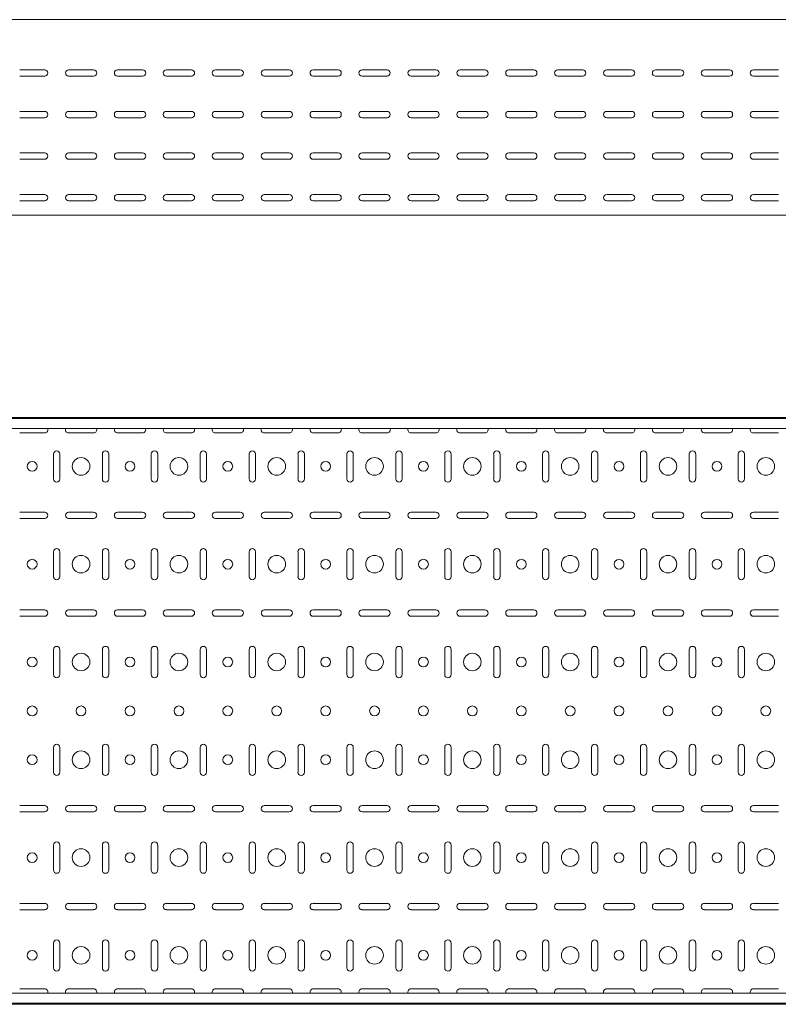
# Model space of a CAD drawing. Header units: millimetres. Extents: x -794 to 3872, y -6969 to -1561.
# Tile 7 of 19: x 2334 to 3110, y -6969 to -5962. Entities that reach past the tile are written whole.
import ezdxf

# ---------------------------------------------------------------- set-up
doc = ezdxf.new("R2010")
doc.units = ezdxf.units.MM

msp = doc.modelspace()

# ---------------------------------------------------------------- linework, layer by layer
at = {"color": 7, "linetype": 'Continuous', "lineweight": 15}
for p, q in [((3872.2, -5961.7), (872.2, -5961.7)), ((2334.5, -6013), (2360, -6013)), ((2360, -6019.5), (2334.5, -6019.5)), ((2384.5, -6013), (2410, -6013)), ((2410, -6019.5), (2384.5, -6019.5)), ((2434.5, -6013), (2460, -6013)), ((2460, -6019.5), (2434.5, -6019.5)), ((2484.5, -6013), (2510, -6013)), ((2510, -6019.5), (2484.5, -6019.5)), ((2534.5, -6013), (2560, -6013)), ((2560, -6019.5), (2534.5, -6019.5)), ((2584.5, -6013), (2610, -6013)), ((2610, -6019.5), (2584.5, -6019.5)), ((2634.5, -6013), (2660, -6013)), ((2660, -6019.5), (2634.5, -6019.5)), ((2684.5, -6013), (2710, -6013)), ((2710, -6019.5), (2684.5, -6019.5)), ((2734.5, -6013), (2760, -6013)), ((2760, -6019.5), (2734.5, -6019.5)), ((2784.5, -6013), (2810, -6013)), ((2810, -6019.5), (2784.5, -6019.5)), ((2834.5, -6013), (2860, -6013)), ((2860, -6019.5), (2834.5, -6019.5)), ((2884.5, -6013), (2910, -6013)), ((2910, -6019.5), (2884.5, -6019.5)), ((2934.5, -6013), (2960, -6013)), ((2960, -6019.5), (2934.5, -6019.5)), ((2984.5, -6013), (3010, -6013)), ((3010, -6019.5), (2984.5, -6019.5)), ((3034.5, -6013), (3060, -6013)), ((3060, -6019.5), (3034.5, -6019.5)), ((3084.5, -6013), (3110, -6013)), ((3110, -6019.5), (3084.5, -6019.5)), ((2334.5, -6055.5), (2360, -6055.5)), ((2384.5, -6055.5), (2410, -6055.5)), ((2434.5, -6055.5), (2460, -6055.5)), ((2484.5, -6055.5), (2510, -6055.5)), ((2534.5, -6055.5), (2560, -6055.5)), ((2584.5, -6055.5), (2610, -6055.5)), ((2634.5, -6055.5), (2660, -6055.5)), ((2684.5, -6055.5), (2710, -6055.5)), ((2734.5, -6055.5), (2760, -6055.5)), ((2784.5, -6055.5), (2810, -6055.5)), ((2834.5, -6055.5), (2860, -6055.5)), ((2884.5, -6055.5), (2910, -6055.5)), ((2934.5, -6055.5), (2960, -6055.5)), ((2984.5, -6055.5), (3010, -6055.5)), ((3034.5, -6055.5), (3060, -6055.5)), ((3084.5, -6055.5), (3110, -6055.5)), ((2360, -6062), (2334.5, -6062)), ((2410, -6062), (2384.5, -6062)), ((2460, -6062), (2434.5, -6062)), ((2510, -6062), (2484.5, -6062)), ((2560, -6062), (2534.5, -6062)), ((2610, -6062), (2584.5, -6062)), ((2660, -6062), (2634.5, -6062)), ((2710, -6062), (2684.5, -6062)), ((2760, -6062), (2734.5, -6062)), ((2810, -6062), (2784.5, -6062)), ((2860, -6062), (2834.5, -6062)), ((2910, -6062), (2884.5, -6062)), ((2960, -6062), (2934.5, -6062)), ((3010, -6062), (2984.5, -6062)), ((3060, -6062), (3034.5, -6062)), ((3110, -6062), (3084.5, -6062)), ((2334.5, -6098), (2360, -6098)), ((2384.5, -6098), (2410, -6098)), ((2434.5, -6098), (2460, -6098)), ((2484.5, -6098), (2510, -6098)), ((2534.5, -6098), (2560, -6098)), ((2584.5, -6098), (2610, -6098)), ((2634.5, -6098), (2660, -6098)), ((2684.5, -6098), (2710, -6098)), ((2734.5, -6098), (2760, -6098)), ((2784.5, -6098), (2810, -6098)), ((2834.5, -6098), (2860, -6098)), ((2884.5, -6098), (2910, -6098)), ((2934.5, -6098), (2960, -6098)), ((2984.5, -6098), (3010, -6098)), ((3034.5, -6098), (3060, -6098)), ((3084.5, -6098), (3110, -6098)), ((2360, -6104.5), (2334.5, -6104.5)), ((2410, -6104.5), (2384.5, -6104.5)), ((2460, -6104.5), (2434.5, -6104.5)), ((2510, -6104.5), (2484.5, -6104.5)), ((2560, -6104.5), (2534.5, -6104.5)), ((2610, -6104.5), (2584.5, -6104.5)), ((2660, -6104.5), (2634.5, -6104.5)), ((2710, -6104.5), (2684.5, -6104.5)), ((2760, -6104.5), (2734.5, -6104.5)), ((2810, -6104.5), (2784.5, -6104.5)), ((2860, -6104.5), (2834.5, -6104.5)), ((2910, -6104.5), (2884.5, -6104.5)), ((2960, -6104.5), (2934.5, -6104.5)), ((3010, -6104.5), (2984.5, -6104.5)), ((3060, -6104.5), (3034.5, -6104.5)), ((3110, -6104.5), (3084.5, -6104.5)), ((2334.5, -6140.5), (2360, -6140.5)), ((2384.5, -6140.5), (2410, -6140.5)), ((2434.5, -6140.5), (2460, -6140.5)), ((2484.5, -6140.5), (2510, -6140.5)), ((2534.5, -6140.5), (2560, -6140.5)), ((2584.5, -6140.5), (2610, -6140.5)), ((2634.5, -6140.5), (2660, -6140.5)), ((2684.5, -6140.5), (2710, -6140.5)), ((2734.5, -6140.5), (2760, -6140.5)), ((2784.5, -6140.5), (2810, -6140.5)), ((2834.5, -6140.5), (2860, -6140.5)), ((2884.5, -6140.5), (2910, -6140.5)), ((2934.5, -6140.5), (2960, -6140.5)), ((2984.5, -6140.5), (3010, -6140.5)), ((3034.5, -6140.5), (3060, -6140.5)), ((3084.5, -6140.5), (3110, -6140.5)), ((2360, -6147), (2334.5, -6147)), ((2410, -6147), (2384.5, -6147)), ((2460, -6147), (2434.5, -6147)), ((2510, -6147), (2484.5, -6147)), ((2560, -6147), (2534.5, -6147)), ((2610, -6147), (2584.5, -6147)), ((2660, -6147), (2634.5, -6147)), ((2710, -6147), (2684.5, -6147)), ((2760, -6147), (2734.5, -6147)), ((2810, -6147), (2784.5, -6147)), ((2860, -6147), (2834.5, -6147)), ((2910, -6147), (2884.5, -6147)), ((2960, -6147), (2934.5, -6147)), ((3010, -6147), (2984.5, -6147)), ((3060, -6147), (3034.5, -6147)), ((3110, -6147), (3084.5, -6147)), ((3872.2, -6161.7), (872.2, -6161.7)), ((3872.2, -6368.5), (872.2, -6368.5)), ((3872.2, -6369.5), (872.2, -6369.5)), ((3872.2, -6379.8), (872.2, -6379.8)), ((2334.5, -6384.3), (2360, -6384.3)), ((2384.5, -6384.3), (2410, -6384.3)), ((2434.5, -6384.3), (2460, -6384.3)), ((2484.5, -6384.3), (2510, -6384.3)), ((2534.5, -6384.3), (2560, -6384.3)), ((2584.5, -6384.3), (2610, -6384.3)), ((2634.5, -6384.3), (2660, -6384.3)), ((2684.5, -6384.3), (2710, -6384.3)), ((2734.5, -6384.3), (2760, -6384.3)), ((2784.5, -6384.3), (2810, -6384.3)), ((2834.5, -6384.3), (2860, -6384.3)), ((2884.5, -6384.3), (2910, -6384.3)), ((2934.5, -6384.3), (2960, -6384.3)), ((2984.5, -6384.3), (3010, -6384.3)), ((3034.5, -6384.3), (3060, -6384.3)), ((3084.5, -6384.3), (3110, -6384.3)), ((2369, -6405.8), (2369, -6431.3)), ((2375.5, -6431.3), (2375.5, -6405.8)), ((2419, -6405.8), (2419, -6431.3)), ((2425.5, -6431.3), (2425.5, -6405.8)), ((2469, -6405.8), (2469, -6431.3)), ((2475.5, -6431.3), (2475.5, -6405.8)), ((2519, -6405.8), (2519, -6431.3)), ((2525.5, -6431.3), (2525.5, -6405.8)), ((2569, -6405.8), (2569, -6431.3)), ((2575.5, -6431.3), (2575.5, -6405.8)), ((2619, -6405.8), (2619, -6431.3)), ((2625.5, -6431.3), (2625.5, -6405.8)), ((2669, -6405.8), (2669, -6431.3)), ((2675.5, -6431.3), (2675.5, -6405.8)), ((2719, -6405.8), (2719, -6431.3)), ((2725.5, -6431.3), (2725.5, -6405.8)), ((2769, -6405.8), (2769, -6431.3)), ((2775.5, -6431.3), (2775.5, -6405.8)), ((2819, -6405.8), (2819, -6431.3)), ((2825.5, -6431.3), (2825.5, -6405.8)), ((2869, -6405.8), (2869, -6431.3)), ((2875.5, -6431.3), (2875.5, -6405.8)), ((2919, -6405.8), (2919, -6431.3)), ((2925.5, -6431.3), (2925.5, -6405.8)), ((2969, -6405.8), (2969, -6431.3)), ((2975.5, -6431.3), (2975.5, -6405.8)), ((3019, -6405.8), (3019, -6431.3)), ((3025.5, -6431.3), (3025.5, -6405.8)), ((3069, -6405.8), (3069, -6431.3)), ((3075.5, -6431.3), (3075.5, -6405.8)), ((2360, -6465.3), (2334.5, -6465.3)), ((2334.5, -6471.8), (2360, -6471.8)), ((2410, -6465.3), (2384.5, -6465.3)), ((2384.5, -6471.8), (2410, -6471.8)), ((2460, -6465.3), (2434.5, -6465.3)), ((2434.5, -6471.8), (2460, -6471.8)), ((2510, -6465.3), (2484.5, -6465.3)), ((2484.5, -6471.8), (2510, -6471.8)), ((2560, -6465.3), (2534.5, -6465.3)), ((2534.5, -6471.8), (2560, -6471.8)), ((2610, -6465.3), (2584.5, -6465.3)), ((2584.5, -6471.8), (2610, -6471.8)), ((2660, -6465.3), (2634.5, -6465.3)), ((2634.5, -6471.8), (2660, -6471.8)), ((2710, -6465.3), (2684.5, -6465.3)), ((2684.5, -6471.8), (2710, -6471.8)), ((2760, -6465.3), (2734.5, -6465.3)), ((2734.5, -6471.8), (2760, -6471.8)), ((2810, -6465.3), (2784.5, -6465.3)), ((2784.5, -6471.8), (2810, -6471.8)), ((2860, -6465.3), (2834.5, -6465.3)), ((2834.5, -6471.8), (2860, -6471.8)), ((2910, -6465.3), (2884.5, -6465.3)), ((2884.5, -6471.8), (2910, -6471.8)), ((2960, -6465.3), (2934.5, -6465.3)), ((2934.5, -6471.8), (2960, -6471.8)), ((3010, -6465.3), (2984.5, -6465.3)), ((2984.5, -6471.8), (3010, -6471.8)), ((3060, -6465.3), (3034.5, -6465.3)), ((3034.5, -6471.8), (3060, -6471.8)), ((3110, -6465.3), (3084.5, -6465.3)), ((3084.5, -6471.8), (3110, -6471.8)), ((2369, -6505.8), (2369, -6531.3)), ((2375.5, -6531.3), (2375.5, -6505.8)), ((2419, -6505.8), (2419, -6531.3)), ((2425.5, -6531.3), (2425.5, -6505.8)), ((2469, -6505.8), (2469, -6531.3)), ((2475.5, -6531.3), (2475.5, -6505.8)), ((2519, -6505.8), (2519, -6531.3)), ((2525.5, -6531.3), (2525.5, -6505.8)), ((2569, -6505.8), (2569, -6531.3)), ((2575.5, -6531.3), (2575.5, -6505.8)), ((2619, -6505.8), (2619, -6531.3)), ((2625.5, -6531.3), (2625.5, -6505.8)), ((2669, -6505.8), (2669, -6531.3)), ((2675.5, -6531.3), (2675.5, -6505.8)), ((2719, -6505.8), (2719, -6531.3)), ((2725.5, -6531.3), (2725.5, -6505.8)), ((2769, -6505.8), (2769, -6531.3)), ((2775.5, -6531.3), (2775.5, -6505.8)), ((2819, -6505.8), (2819, -6531.3)), ((2825.5, -6531.3), (2825.5, -6505.8)), ((2869, -6505.8), (2869, -6531.3)), ((2875.5, -6531.3), (2875.5, -6505.8)), ((2919, -6505.8), (2919, -6531.3)), ((2925.5, -6531.3), (2925.5, -6505.8)), ((2969, -6505.8), (2969, -6531.3)), ((2975.5, -6531.3), (2975.5, -6505.8)), ((3019, -6505.8), (3019, -6531.3)), ((3025.5, -6531.3), (3025.5, -6505.8)), ((3069, -6505.8), (3069, -6531.3)), ((3075.5, -6531.3), (3075.5, -6505.8)), ((2360, -6565.3), (2334.5, -6565.3)), ((2334.5, -6571.8), (2360, -6571.8)), ((2410, -6565.3), (2384.5, -6565.3)), ((2384.5, -6571.8), (2410, -6571.8)), ((2460, -6565.3), (2434.5, -6565.3)), ((2434.5, -6571.8), (2460, -6571.8)), ((2510, -6565.3), (2484.5, -6565.3)), ((2484.5, -6571.8), (2510, -6571.8)), ((2560, -6565.3), (2534.5, -6565.3)), ((2534.5, -6571.8), (2560, -6571.8)), ((2610, -6565.3), (2584.5, -6565.3)), ((2584.5, -6571.8), (2610, -6571.8)), ((2660, -6565.3), (2634.5, -6565.3)), ((2634.5, -6571.8), (2660, -6571.8)), ((2710, -6565.3), (2684.5, -6565.3)), ((2684.5, -6571.8), (2710, -6571.8)), ((2760, -6565.3), (2734.5, -6565.3)), ((2734.5, -6571.8), (2760, -6571.8)), ((2810, -6565.3), (2784.5, -6565.3)), ((2784.5, -6571.8), (2810, -6571.8)), ((2860, -6565.3), (2834.5, -6565.3)), ((2834.5, -6571.8), (2860, -6571.8)), ((2910, -6565.3), (2884.5, -6565.3)), ((2884.5, -6571.8), (2910, -6571.8)), ((2960, -6565.3), (2934.5, -6565.3)), ((2934.5, -6571.8), (2960, -6571.8)), ((3010, -6565.3), (2984.5, -6565.3)), ((2984.5, -6571.8), (3010, -6571.8)), ((3060, -6565.3), (3034.5, -6565.3)), ((3034.5, -6571.8), (3060, -6571.8)), ((3110, -6565.3), (3084.5, -6565.3)), ((3084.5, -6571.8), (3110, -6571.8)), ((2369, -6605.8), (2369, -6631.3)), ((2375.5, -6631.3), (2375.5, -6605.8)), ((2419, -6605.8), (2419, -6631.3)), ((2425.5, -6631.3), (2425.5, -6605.8)), ((2469, -6605.8), (2469, -6631.3)), ((2475.5, -6631.3), (2475.5, -6605.8)), ((2519, -6605.8), (2519, -6631.3)), ((2525.5, -6631.3), (2525.5, -6605.8)), ((2569, -6605.8), (2569, -6631.3)), ((2575.5, -6631.3), (2575.5, -6605.8)), ((2619, -6605.8), (2619, -6631.3)), ((2625.5, -6631.3), (2625.5, -6605.8)), ((2669, -6605.8), (2669, -6631.3)), ((2675.5, -6631.3), (2675.5, -6605.8)), ((2719, -6605.8), (2719, -6631.3)), ((2725.5, -6631.3), (2725.5, -6605.8)), ((2769, -6605.8), (2769, -6631.3)), ((2775.5, -6631.3), (2775.5, -6605.8)), ((2819, -6605.8), (2819, -6631.3)), ((2825.5, -6631.3), (2825.5, -6605.8)), ((2869, -6605.8), (2869, -6631.3)), ((2875.5, -6631.3), (2875.5, -6605.8)), ((2919, -6605.8), (2919, -6631.3)), ((2925.5, -6631.3), (2925.5, -6605.8)), ((2969, -6605.8), (2969, -6631.3)), ((2975.5, -6631.3), (2975.5, -6605.8)), ((3019, -6605.8), (3019, -6631.3)), ((3025.5, -6631.3), (3025.5, -6605.8)), ((3069, -6605.8), (3069, -6631.3)), ((3075.5, -6631.3), (3075.5, -6605.8)), ((2369, -6705.8), (2369, -6731.3)), ((2375.5, -6731.3), (2375.5, -6705.8)), ((2419, -6705.8), (2419, -6731.3)), ((2425.5, -6731.3), (2425.5, -6705.8)), ((2469, -6705.8), (2469, -6731.3)), ((2475.5, -6731.3), (2475.5, -6705.8)), ((2519, -6705.8), (2519, -6731.3)), ((2525.5, -6731.3), (2525.5, -6705.8)), ((2569, -6705.8), (2569, -6731.3)), ((2575.5, -6731.3), (2575.5, -6705.8)), ((2619, -6705.8), (2619, -6731.3)), ((2625.5, -6731.3), (2625.5, -6705.8)), ((2669, -6705.8), (2669, -6731.3)), ((2675.5, -6731.3), (2675.5, -6705.8)), ((2719, -6705.8), (2719, -6731.3)), ((2725.5, -6731.3), (2725.5, -6705.8)), ((2769, -6705.8), (2769, -6731.3)), ((2775.5, -6731.3), (2775.5, -6705.8)), ((2819, -6705.8), (2819, -6731.3)), ((2825.5, -6731.3), (2825.5, -6705.8)), ((2869, -6705.8), (2869, -6731.3)), ((2875.5, -6731.3), (2875.5, -6705.8)), ((2919, -6705.8), (2919, -6731.3)), ((2925.5, -6731.3), (2925.5, -6705.8)), ((2969, -6705.8), (2969, -6731.3)), ((2975.5, -6731.3), (2975.5, -6705.8)), ((3019, -6705.8), (3019, -6731.3)), ((3025.5, -6731.3), (3025.5, -6705.8)), ((3069, -6705.8), (3069, -6731.3)), ((3075.5, -6731.3), (3075.5, -6705.8)), ((2360, -6765.3), (2334.5, -6765.3)), ((2410, -6765.3), (2384.5, -6765.3)), ((2460, -6765.3), (2434.5, -6765.3)), ((2510, -6765.3), (2484.5, -6765.3)), ((2560, -6765.3), (2534.5, -6765.3)), ((2610, -6765.3), (2584.5, -6765.3)), ((2660, -6765.3), (2634.5, -6765.3)), ((2710, -6765.3), (2684.5, -6765.3)), ((2760, -6765.3), (2734.5, -6765.3)), ((2810, -6765.3), (2784.5, -6765.3)), ((2860, -6765.3), (2834.5, -6765.3)), ((2910, -6765.3), (2884.5, -6765.3)), ((2960, -6765.3), (2934.5, -6765.3)), ((3010, -6765.3), (2984.5, -6765.3)), ((3060, -6765.3), (3034.5, -6765.3)), ((3110, -6765.3), (3084.5, -6765.3)), ((2334.5, -6771.8), (2360, -6771.8)), ((2384.5, -6771.8), (2410, -6771.8)), ((2434.5, -6771.8), (2460, -6771.8)), ((2484.5, -6771.8), (2510, -6771.8)), ((2534.5, -6771.8), (2560, -6771.8)), ((2584.5, -6771.8), (2610, -6771.8)), ((2634.5, -6771.8), (2660, -6771.8)), ((2684.5, -6771.8), (2710, -6771.8)), ((2734.5, -6771.8), (2760, -6771.8)), ((2784.5, -6771.8), (2810, -6771.8)), ((2834.5, -6771.8), (2860, -6771.8)), ((2884.5, -6771.8), (2910, -6771.8)), ((2934.5, -6771.8), (2960, -6771.8)), ((2984.5, -6771.8), (3010, -6771.8)), ((3034.5, -6771.8), (3060, -6771.8)), ((3084.5, -6771.8), (3110, -6771.8)), ((2369, -6805.8), (2369, -6831.3)), ((2375.5, -6831.3), (2375.5, -6805.8)), ((2419, -6805.8), (2419, -6831.3)), ((2425.5, -6831.3), (2425.5, -6805.8)), ((2469, -6805.8), (2469, -6831.3)), ((2475.5, -6831.3), (2475.5, -6805.8)), ((2519, -6805.8), (2519, -6831.3)), ((2525.5, -6831.3), (2525.5, -6805.8)), ((2569, -6805.8), (2569, -6831.3)), ((2575.5, -6831.3), (2575.5, -6805.8)), ((2619, -6805.8), (2619, -6831.3)), ((2625.5, -6831.3), (2625.5, -6805.8)), ((2669, -6805.8), (2669, -6831.3)), ((2675.5, -6831.3), (2675.5, -6805.8)), ((2719, -6805.8), (2719, -6831.3)), ((2725.5, -6831.3), (2725.5, -6805.8)), ((2769, -6805.8), (2769, -6831.3)), ((2775.5, -6831.3), (2775.5, -6805.8)), ((2819, -6805.8), (2819, -6831.3)), ((2825.5, -6831.3), (2825.5, -6805.8)), ((2869, -6805.8), (2869, -6831.3)), ((2875.5, -6831.3), (2875.5, -6805.8)), ((2919, -6805.8), (2919, -6831.3)), ((2925.5, -6831.3), (2925.5, -6805.8)), ((2969, -6805.8), (2969, -6831.3)), ((2975.5, -6831.3), (2975.5, -6805.8)), ((3019, -6805.8), (3019, -6831.3)), ((3025.5, -6831.3), (3025.5, -6805.8)), ((3069, -6805.8), (3069, -6831.3)), ((3075.5, -6831.3), (3075.5, -6805.8)), ((2360, -6865.3), (2334.5, -6865.3)), ((2410, -6865.3), (2384.5, -6865.3)), ((2460, -6865.3), (2434.5, -6865.3)), ((2510, -6865.3), (2484.5, -6865.3)), ((2560, -6865.3), (2534.5, -6865.3)), ((2610, -6865.3), (2584.5, -6865.3)), ((2660, -6865.3), (2634.5, -6865.3)), ((2710, -6865.3), (2684.5, -6865.3)), ((2760, -6865.3), (2734.5, -6865.3)), ((2810, -6865.3), (2784.5, -6865.3)), ((2860, -6865.3), (2834.5, -6865.3)), ((2910, -6865.3), (2884.5, -6865.3)), ((2960, -6865.3), (2934.5, -6865.3)), ((3010, -6865.3), (2984.5, -6865.3)), ((3060, -6865.3), (3034.5, -6865.3)), ((3110, -6865.3), (3084.5, -6865.3)), ((2334.5, -6871.8), (2360, -6871.8)), ((2384.5, -6871.8), (2410, -6871.8)), ((2434.5, -6871.8), (2460, -6871.8)), ((2484.5, -6871.8), (2510, -6871.8)), ((2534.5, -6871.8), (2560, -6871.8)), ((2584.5, -6871.8), (2610, -6871.8)), ((2634.5, -6871.8), (2660, -6871.8)), ((2684.5, -6871.8), (2710, -6871.8)), ((2734.5, -6871.8), (2760, -6871.8)), ((2784.5, -6871.8), (2810, -6871.8)), ((2834.5, -6871.8), (2860, -6871.8)), ((2884.5, -6871.8), (2910, -6871.8)), ((2934.5, -6871.8), (2960, -6871.8)), ((2984.5, -6871.8), (3010, -6871.8)), ((3034.5, -6871.8), (3060, -6871.8)), ((3084.5, -6871.8), (3110, -6871.8)), ((2369, -6905.8), (2369, -6931.3)), ((2375.5, -6931.3), (2375.5, -6905.8)), ((2419, -6905.8), (2419, -6931.3)), ((2425.5, -6931.3), (2425.5, -6905.8)), ((2469, -6905.8), (2469, -6931.3)), ((2475.5, -6931.3), (2475.5, -6905.8)), ((2519, -6905.8), (2519, -6931.3)), ((2525.5, -6931.3), (2525.5, -6905.8)), ((2569, -6905.8), (2569, -6931.3)), ((2575.5, -6931.3), (2575.5, -6905.8)), ((2619, -6905.8), (2619, -6931.3)), ((2625.5, -6931.3), (2625.5, -6905.8)), ((2669, -6905.8), (2669, -6931.3)), ((2675.5, -6931.3), (2675.5, -6905.8)), ((2719, -6905.8), (2719, -6931.3)), ((2725.5, -6931.3), (2725.5, -6905.8)), ((2769, -6905.8), (2769, -6931.3)), ((2775.5, -6931.3), (2775.5, -6905.8)), ((2819, -6905.8), (2819, -6931.3)), ((2825.5, -6931.3), (2825.5, -6905.8)), ((2869, -6905.8), (2869, -6931.3)), ((2875.5, -6931.3), (2875.5, -6905.8)), ((2919, -6905.8), (2919, -6931.3)), ((2925.5, -6931.3), (2925.5, -6905.8)), ((2969, -6905.8), (2969, -6931.3)), ((2975.5, -6931.3), (2975.5, -6905.8)), ((3019, -6905.8), (3019, -6931.3)), ((3025.5, -6931.3), (3025.5, -6905.8)), ((3069, -6905.8), (3069, -6931.3)), ((3075.5, -6931.3), (3075.5, -6905.8)), ((2360, -6952.8), (2334.5, -6952.8)), ((2410, -6952.8), (2384.5, -6952.8)), ((2460, -6952.8), (2434.5, -6952.8)), ((2510, -6952.8), (2484.5, -6952.8)), ((2560, -6952.8), (2534.5, -6952.8)), ((2610, -6952.8), (2584.5, -6952.8)), ((2660, -6952.8), (2634.5, -6952.8)), ((2710, -6952.8), (2684.5, -6952.8)), ((2760, -6952.8), (2734.5, -6952.8)), ((2810, -6952.8), (2784.5, -6952.8)), ((2860, -6952.8), (2834.5, -6952.8)), ((2910, -6952.8), (2884.5, -6952.8)), ((2960, -6952.8), (2934.5, -6952.8)), ((3010, -6952.8), (2984.5, -6952.8)), ((3060, -6952.8), (3034.5, -6952.8)), ((3110, -6952.8), (3084.5, -6952.8)), ((3872.2, -6957.3), (872.2, -6957.3)), ((872.2, -6967.5), (3872.2, -6967.5)), ((3872.2, -6968.5), (872.2, -6968.5))]:
    msp.add_line(p, q, dxfattribs=at)
for centre, radius in [((2397.2, -6418.5), 9), ((2497.2, -6418.5), 9), ((2597.2, -6418.5), 9), ((2697.2, -6418.5), 9), ((2797.2, -6418.5), 9), ((2897.2, -6418.5), 9), ((2997.2, -6418.5), 9), ((3097.2, -6418.5), 9), ((2347.2, -6418.5), 5), ((2447.2, -6418.5), 5), ((2547.2, -6418.5), 5), ((2647.2, -6418.5), 5), ((2747.2, -6418.5), 5), ((2847.2, -6418.5), 5), ((2947.2, -6418.5), 5), ((3047.2, -6418.5), 5), ((2347.2, -6518.5), 5), ((2397.2, -6518.5), 9), ((2447.2, -6518.5), 5), ((2497.2, -6518.5), 9), ((2547.2, -6518.5), 5), ((2597.2, -6518.5), 9), ((2647.2, -6518.5), 5), ((2697.2, -6518.5), 9), ((2747.2, -6518.5), 5), ((2797.2, -6518.5), 9), ((2847.2, -6518.5), 5), ((2897.2, -6518.5), 9), ((2947.2, -6518.5), 5), ((2997.2, -6518.5), 9), ((3047.2, -6518.5), 5), ((3097.2, -6518.5), 9), ((2347.2, -6618.5), 5), ((2397.2, -6618.5), 9), ((2447.2, -6618.5), 5), ((2497.2, -6618.5), 9), ((2547.2, -6618.5), 5), ((2597.2, -6618.5), 9), ((2647.2, -6618.5), 5), ((2697.2, -6618.5), 9), ((2747.2, -6618.5), 5), ((2797.2, -6618.5), 9), ((2847.2, -6618.5), 5), ((2897.2, -6618.5), 9), ((2947.2, -6618.5), 5), ((2997.2, -6618.5), 9), ((3047.2, -6618.5), 5), ((3097.2, -6618.5), 9), ((2347.2, -6668.5), 5), ((2397.2, -6668.5), 5), ((2447.2, -6668.5), 5), ((2497.2, -6668.5), 5), ((2547.2, -6668.5), 5), ((2597.2, -6668.5), 5), ((2647.2, -6668.5), 5), ((2697.2, -6668.5), 5), ((2747.2, -6668.5), 5), ((2797.2, -6668.5), 5), ((2847.2, -6668.5), 5), ((2897.2, -6668.5), 5), ((2947.2, -6668.5), 5), ((2997.2, -6668.5), 5), ((3047.2, -6668.5), 5), ((3097.2, -6668.5), 5), ((2347.2, -6718.5), 5), ((2397.2, -6718.5), 9), ((2447.2, -6718.5), 5), ((2497.2, -6718.5), 9), ((2547.2, -6718.5), 5), ((2597.2, -6718.5), 9), ((2647.2, -6718.5), 5), ((2697.2, -6718.5), 9), ((2747.2, -6718.5), 5), ((2797.2, -6718.5), 9), ((2847.2, -6718.5), 5), ((2897.2, -6718.5), 9), ((2947.2, -6718.5), 5), ((2997.2, -6718.5), 9), ((3047.2, -6718.5), 5), ((3097.2, -6718.5), 9), ((2347.2, -6818.5), 5), ((2397.2, -6818.5), 9), ((2447.2, -6818.5), 5), ((2497.2, -6818.5), 9), ((2547.2, -6818.5), 5), ((2597.2, -6818.5), 9), ((2647.2, -6818.5), 5), ((2697.2, -6818.5), 9), ((2747.2, -6818.5), 5), ((2797.2, -6818.5), 9), ((2847.2, -6818.5), 5), ((2897.2, -6818.5), 9), ((2947.2, -6818.5), 5), ((2997.2, -6818.5), 9), ((3047.2, -6818.5), 5), ((3097.2, -6818.5), 9), ((2347.2, -6918.5), 5), ((2397.2, -6918.5), 9), ((2447.2, -6918.5), 5), ((2497.2, -6918.5), 9), ((2547.2, -6918.5), 5), ((2597.2, -6918.5), 9), ((2647.2, -6918.5), 5), ((2697.2, -6918.5), 9), ((2747.2, -6918.5), 5), ((2797.2, -6918.5), 9), ((2847.2, -6918.5), 5), ((2897.2, -6918.5), 9), ((2947.2, -6918.5), 5), ((2997.2, -6918.5), 9), ((3047.2, -6918.5), 5), ((3097.2, -6918.5), 9)]:
    msp.add_circle(centre, radius, dxfattribs=at)
for centre, start, end in [((2360, -6016.2), 270, 90), ((2384.5, -6016.2), 90, 270), ((2410, -6016.2), 270, 90), ((2434.5, -6016.2), 90, 270), ((2460, -6016.2), 270, 90), ((2484.5, -6016.2), 90, 270), ((2510, -6016.2), 270, 90), ((2534.5, -6016.2), 90, 270), ((2560, -6016.2), 270, 90), ((2584.5, -6016.2), 90, 270), ((2610, -6016.2), 270, 90), ((2634.5, -6016.2), 90, 270), ((2660, -6016.2), 270, 90), ((2684.5, -6016.2), 90, 270), ((2710, -6016.2), 270, 90), ((2734.5, -6016.2), 90, 270), ((2760, -6016.2), 270, 90), ((2784.5, -6016.2), 90, 270), ((2810, -6016.2), 270, 90), ((2834.5, -6016.2), 90, 270), ((2860, -6016.2), 270, 90), ((2884.5, -6016.2), 90, 270), ((2910, -6016.2), 270, 90), ((2934.5, -6016.2), 90, 270), ((2960, -6016.2), 270, 90), ((2984.5, -6016.2), 90, 270), ((3010, -6016.2), 270, 90), ((3034.5, -6016.2), 90, 270), ((3060, -6016.2), 270, 90), ((3084.5, -6016.2), 90, 270), ((2360, -6058.7), 270, 90), ((2384.5, -6058.7), 90, 270), ((2410, -6058.7), 270, 90), ((2434.5, -6058.7), 90, 270), ((2460, -6058.7), 270, 90), ((2484.5, -6058.7), 90, 270), ((2510, -6058.7), 270, 90), ((2534.5, -6058.7), 90, 270), ((2560, -6058.7), 270, 90), ((2584.5, -6058.7), 90, 270), ((2610, -6058.7), 270, 90), ((2634.5, -6058.7), 90, 270), ((2660, -6058.7), 270, 90), ((2684.5, -6058.7), 90, 270), ((2710, -6058.7), 270, 90), ((2734.5, -6058.7), 90, 270), ((2760, -6058.7), 270, 90), ((2784.5, -6058.7), 90, 270), ((2810, -6058.7), 270, 90), ((2834.5, -6058.7), 90, 270), ((2860, -6058.7), 270, 90), ((2884.5, -6058.7), 90, 270), ((2910, -6058.7), 270, 90), ((2934.5, -6058.7), 90, 270), ((2960, -6058.7), 270, 90), ((2984.5, -6058.7), 90, 270), ((3010, -6058.7), 270, 90), ((3034.5, -6058.7), 90, 270), ((3060, -6058.7), 270, 90), ((3084.5, -6058.7), 90, 270), ((2360, -6101.2), 270, 90), ((2384.5, -6101.2), 90, 270), ((2410, -6101.2), 270, 90), ((2434.5, -6101.2), 90, 270), ((2460, -6101.2), 270, 90), ((2484.5, -6101.2), 90, 270), ((2510, -6101.2), 270, 90), ((2534.5, -6101.2), 90, 270), ((2560, -6101.2), 270, 90), ((2584.5, -6101.2), 90, 270), ((2610, -6101.2), 270, 90), ((2634.5, -6101.2), 90, 270), ((2660, -6101.2), 270, 90), ((2684.5, -6101.2), 90, 270), ((2710, -6101.2), 270, 90), ((2734.5, -6101.2), 90, 270), ((2760, -6101.2), 270, 90), ((2784.5, -6101.2), 90, 270), ((2810, -6101.2), 270, 90), ((2834.5, -6101.2), 90, 270), ((2860, -6101.2), 270, 90), ((2884.5, -6101.2), 90, 270), ((2910, -6101.2), 270, 90), ((2934.5, -6101.2), 90, 270), ((2960, -6101.2), 270, 90), ((2984.5, -6101.2), 90, 270), ((3010, -6101.2), 270, 90), ((3034.5, -6101.2), 90, 270), ((3060, -6101.2), 270, 90), ((3084.5, -6101.2), 90, 270), ((2360, -6143.7), 270, 90), ((2384.5, -6143.7), 90, 270), ((2410, -6143.7), 270, 90), ((2434.5, -6143.7), 90, 270), ((2460, -6143.7), 270, 90), ((2484.5, -6143.7), 90, 270), ((2510, -6143.7), 270, 90), ((2534.5, -6143.7), 90, 270), ((2560, -6143.7), 270, 90), ((2584.5, -6143.7), 90, 270), ((2610, -6143.7), 270, 90), ((2634.5, -6143.7), 90, 270), ((2660, -6143.7), 270, 90), ((2684.5, -6143.7), 90, 270), ((2710, -6143.7), 270, 90), ((2734.5, -6143.7), 90, 270), ((2760, -6143.7), 270, 90), ((2784.5, -6143.7), 90, 270), ((2810, -6143.7), 270, 90), ((2834.5, -6143.7), 90, 270), ((2860, -6143.7), 270, 90), ((2884.5, -6143.7), 90, 270), ((2910, -6143.7), 270, 90), ((2934.5, -6143.7), 90, 270), ((2960, -6143.7), 270, 90), ((2984.5, -6143.7), 90, 270), ((3010, -6143.7), 270, 90), ((3034.5, -6143.7), 90, 270), ((3060, -6143.7), 270, 90), ((3084.5, -6143.7), 90, 270), ((2360, -6381), 270, 23.3521), ((2384.5, -6381), 156.6479, 270), ((2410, -6381), 270, 23.3521), ((2434.5, -6381), 156.6479, 270), ((2460, -6381), 270, 23.3521), ((2484.5, -6381), 156.6479, 270), ((2510, -6381), 270, 23.3521), ((2534.5, -6381), 156.6479, 270), ((2560, -6381), 270, 23.3521), ((2584.5, -6381), 156.6479, 270), ((2610, -6381), 270, 23.3521), ((2634.5, -6381), 156.6479, 270), ((2660, -6381), 270, 23.3521), ((2684.5, -6381), 156.6479, 270), ((2710, -6381), 270, 23.3521), ((2734.5, -6381), 156.6479, 270), ((2760, -6381), 270, 23.3521), ((2784.5, -6381), 156.6479, 270), ((2810, -6381), 270, 23.3521), ((2834.5, -6381), 156.6479, 270), ((2860, -6381), 270, 23.3521), ((2884.5, -6381), 156.6479, 270), ((2910, -6381), 270, 23.3521), ((2934.5, -6381), 156.6479, 270), ((2960, -6381), 270, 23.3521), ((2984.5, -6381), 156.6479, 270), ((3010, -6381), 270, 23.3521), ((3034.5, -6381), 156.6479, 270), ((3060, -6381), 270, 23.3521), ((3084.5, -6381), 156.6479, 270), ((2372.2, -6405.8), 0, 180), ((2422.2, -6405.8), 0, 180), ((2472.2, -6405.8), 0, 180), ((2522.2, -6405.8), 0, 180), ((2572.2, -6405.8), 0, 180), ((2622.2, -6405.8), 0, 180), ((2672.2, -6405.8), 0, 180), ((2722.2, -6405.8), 0, 180), ((2772.2, -6405.8), 0, 180), ((2822.2, -6405.8), 0, 180), ((2872.2, -6405.8), 0, 180), ((2922.2, -6405.8), 0, 180), ((2972.2, -6405.8), 0, 180), ((3022.2, -6405.8), 0, 180), ((3072.2, -6405.8), 0, 180), ((2372.2, -6431.3), 180, 0), ((2422.2, -6431.3), 180, 0), ((2472.2, -6431.3), 180, 0), ((2522.2, -6431.3), 180, 0), ((2572.2, -6431.3), 180, 0), ((2622.2, -6431.3), 180, 0), ((2672.2, -6431.3), 180, 0), ((2722.2, -6431.3), 180, 0), ((2772.2, -6431.3), 180, 0), ((2822.2, -6431.3), 180, 0), ((2872.2, -6431.3), 180, 0), ((2922.2, -6431.3), 180, 0), ((2972.2, -6431.3), 180, 0), ((3022.2, -6431.3), 180, 0), ((3072.2, -6431.3), 180, 0), ((2360, -6468.5), 270, 90), ((2384.5, -6468.5), 90, 270), ((2410, -6468.5), 270, 90), ((2434.5, -6468.5), 90, 270), ((2460, -6468.5), 270, 90), ((2484.5, -6468.5), 90, 270), ((2510, -6468.5), 270, 90), ((2534.5, -6468.5), 90, 270), ((2560, -6468.5), 270, 90), ((2584.5, -6468.5), 90, 270), ((2610, -6468.5), 270, 90), ((2634.5, -6468.5), 90, 270), ((2660, -6468.5), 270, 90), ((2684.5, -6468.5), 90, 270), ((2710, -6468.5), 270, 90), ((2734.5, -6468.5), 90, 270), ((2760, -6468.5), 270, 90), ((2784.5, -6468.5), 90, 270), ((2810, -6468.5), 270, 90), ((2834.5, -6468.5), 90, 270), ((2860, -6468.5), 270, 90), ((2884.5, -6468.5), 90, 270), ((2910, -6468.5), 270, 90), ((2934.5, -6468.5), 90, 270), ((2960, -6468.5), 270, 90), ((2984.5, -6468.5), 90, 270), ((3010, -6468.5), 270, 90), ((3034.5, -6468.5), 90, 270), ((3060, -6468.5), 270, 90), ((3084.5, -6468.5), 90, 270), ((2372.2, -6505.8), 0, 180), ((2422.2, -6505.8), 0, 180), ((2472.2, -6505.8), 0, 180), ((2522.2, -6505.8), 0, 180), ((2572.2, -6505.8), 0, 180), ((2622.2, -6505.8), 0, 180), ((2672.2, -6505.8), 0, 180), ((2722.2, -6505.8), 0, 180), ((2772.2, -6505.8), 0, 180), ((2822.2, -6505.8), 0, 180), ((2872.2, -6505.8), 0, 180), ((2922.2, -6505.8), 0, 180), ((2972.2, -6505.8), 0, 180), ((3022.2, -6505.8), 0, 180), ((3072.2, -6505.8), 0, 180), ((2372.2, -6531.3), 180, 0), ((2422.2, -6531.3), 180, 0), ((2472.2, -6531.3), 180, 0), ((2522.2, -6531.3), 180, 0), ((2572.2, -6531.3), 180, 0), ((2622.2, -6531.3), 180, 0), ((2672.2, -6531.3), 180, 0), ((2722.2, -6531.3), 180, 0), ((2772.2, -6531.3), 180, 0), ((2822.2, -6531.3), 180, 0), ((2872.2, -6531.3), 180, 0), ((2922.2, -6531.3), 180, 0), ((2972.2, -6531.3), 180, 0), ((3022.2, -6531.3), 180, 0), ((3072.2, -6531.3), 180, 0), ((2360, -6568.5), 270, 90), ((2384.5, -6568.5), 90, 270), ((2410, -6568.5), 270, 90), ((2434.5, -6568.5), 90, 270), ((2460, -6568.5), 270, 90), ((2484.5, -6568.5), 90, 270), ((2510, -6568.5), 270, 90), ((2534.5, -6568.5), 90, 270), ((2560, -6568.5), 270, 90), ((2584.5, -6568.5), 90, 270), ((2610, -6568.5), 270, 90), ((2634.5, -6568.5), 90, 270), ((2660, -6568.5), 270, 90), ((2684.5, -6568.5), 90, 270), ((2710, -6568.5), 270, 90), ((2734.5, -6568.5), 90, 270), ((2760, -6568.5), 270, 90), ((2784.5, -6568.5), 90, 270), ((2810, -6568.5), 270, 90), ((2834.5, -6568.5), 90, 270), ((2860, -6568.5), 270, 90), ((2884.5, -6568.5), 90, 270), ((2910, -6568.5), 270, 90), ((2934.5, -6568.5), 90, 270), ((2960, -6568.5), 270, 90), ((2984.5, -6568.5), 90, 270), ((3010, -6568.5), 270, 90), ((3034.5, -6568.5), 90, 270), ((3060, -6568.5), 270, 90), ((3084.5, -6568.5), 90, 270), ((2372.2, -6605.8), 0, 180), ((2422.2, -6605.8), 0, 180), ((2472.2, -6605.8), 0, 180), ((2522.2, -6605.8), 0, 180), ((2572.2, -6605.8), 0, 180), ((2622.2, -6605.8), 0, 180), ((2672.2, -6605.8), 0, 180), ((2722.2, -6605.8), 0, 180), ((2772.2, -6605.8), 0, 180), ((2822.2, -6605.8), 0, 180), ((2872.2, -6605.8), 0, 180), ((2922.2, -6605.8), 0, 180), ((2972.2, -6605.8), 0, 180), ((3022.2, -6605.8), 0, 180), ((3072.2, -6605.8), 0, 180), ((2372.2, -6631.3), 180, 0), ((2422.2, -6631.3), 180, 0), ((2472.2, -6631.3), 180, 0), ((2522.2, -6631.3), 180, 0), ((2572.2, -6631.3), 180, 0), ((2622.2, -6631.3), 180, 0), ((2672.2, -6631.3), 180, 0), ((2722.2, -6631.3), 180, 0), ((2772.2, -6631.3), 180, 0), ((2822.2, -6631.3), 180, 0), ((2872.2, -6631.3), 180, 0), ((2922.2, -6631.3), 180, 0), ((2972.2, -6631.3), 180, 0), ((3022.2, -6631.3), 180, 0), ((3072.2, -6631.3), 180, 0), ((2372.2, -6705.8), 0, 180), ((2422.2, -6705.8), 0, 180), ((2472.2, -6705.8), 0, 180), ((2522.2, -6705.8), 0, 180), ((2572.2, -6705.8), 0, 180), ((2622.2, -6705.8), 0, 180), ((2672.2, -6705.8), 0, 180), ((2722.2, -6705.8), 0, 180), ((2772.2, -6705.8), 0, 180), ((2822.2, -6705.8), 0, 180), ((2872.2, -6705.8), 0, 180), ((2922.2, -6705.8), 0, 180), ((2972.2, -6705.8), 0, 180), ((3022.2, -6705.8), 0, 180), ((3072.2, -6705.8), 0, 180), ((2372.2, -6731.3), 180, 0), ((2422.2, -6731.3), 180, 0), ((2472.2, -6731.3), 180, 0), ((2522.2, -6731.3), 180, 0), ((2572.2, -6731.3), 180, 0), ((2622.2, -6731.3), 180, 0), ((2672.2, -6731.3), 180, 0), ((2722.2, -6731.3), 180, 0), ((2772.2, -6731.3), 180, 0), ((2822.2, -6731.3), 180, 0), ((2872.2, -6731.3), 180, 0), ((2922.2, -6731.3), 180, 0), ((2972.2, -6731.3), 180, 0), ((3022.2, -6731.3), 180, 0), ((3072.2, -6731.3), 180, 0), ((2360, -6768.5), 270, 90), ((2384.5, -6768.5), 90, 270), ((2410, -6768.5), 270, 90), ((2434.5, -6768.5), 90, 270), ((2460, -6768.5), 270, 90), ((2484.5, -6768.5), 90, 270), ((2510, -6768.5), 270, 90), ((2534.5, -6768.5), 90, 270), ((2560, -6768.5), 270, 90), ((2584.5, -6768.5), 90, 270), ((2610, -6768.5), 270, 90), ((2634.5, -6768.5), 90, 270), ((2660, -6768.5), 270, 90), ((2684.5, -6768.5), 90, 270), ((2710, -6768.5), 270, 90), ((2734.5, -6768.5), 90, 270), ((2760, -6768.5), 270, 90), ((2784.5, -6768.5), 90, 270), ((2810, -6768.5), 270, 90), ((2834.5, -6768.5), 90, 270), ((2860, -6768.5), 270, 90), ((2884.5, -6768.5), 90, 270), ((2910, -6768.5), 270, 90), ((2934.5, -6768.5), 90, 270), ((2960, -6768.5), 270, 90), ((2984.5, -6768.5), 90, 270), ((3010, -6768.5), 270, 90), ((3034.5, -6768.5), 90, 270), ((3060, -6768.5), 270, 90), ((3084.5, -6768.5), 90, 270), ((2372.2, -6805.8), 0, 180), ((2422.2, -6805.8), 0, 180), ((2472.2, -6805.8), 0, 180), ((2522.2, -6805.8), 0, 180), ((2572.2, -6805.8), 0, 180), ((2622.2, -6805.8), 0, 180), ((2672.2, -6805.8), 0, 180), ((2722.2, -6805.8), 0, 180), ((2772.2, -6805.8), 0, 180), ((2822.2, -6805.8), 0, 180), ((2872.2, -6805.8), 0, 180), ((2922.2, -6805.8), 0, 180), ((2972.2, -6805.8), 0, 180), ((3022.2, -6805.8), 0, 180), ((3072.2, -6805.8), 0, 180), ((2372.2, -6831.3), 180, 0), ((2422.2, -6831.3), 180, 0), ((2472.2, -6831.3), 180, 0), ((2522.2, -6831.3), 180, 0), ((2572.2, -6831.3), 180, 0), ((2622.2, -6831.3), 180, 0), ((2672.2, -6831.3), 180, 0), ((2722.2, -6831.3), 180, 0), ((2772.2, -6831.3), 180, 0), ((2822.2, -6831.3), 180, 0), ((2872.2, -6831.3), 180, 0), ((2922.2, -6831.3), 180, 0), ((2972.2, -6831.3), 180, 0), ((3022.2, -6831.3), 180, 0), ((3072.2, -6831.3), 180, 0), ((2360, -6868.5), 270, 90), ((2384.5, -6868.5), 90, 270), ((2410, -6868.5), 270, 90), ((2434.5, -6868.5), 90, 270), ((2460, -6868.5), 270, 90), ((2484.5, -6868.5), 90, 270), ((2510, -6868.5), 270, 90), ((2534.5, -6868.5), 90, 270), ((2560, -6868.5), 270, 90), ((2584.5, -6868.5), 90, 270), ((2610, -6868.5), 270, 90), ((2634.5, -6868.5), 90, 270), ((2660, -6868.5), 270, 90), ((2684.5, -6868.5), 90, 270), ((2710, -6868.5), 270, 90), ((2734.5, -6868.5), 90, 270), ((2760, -6868.5), 270, 90), ((2784.5, -6868.5), 90, 270), ((2810, -6868.5), 270, 90), ((2834.5, -6868.5), 90, 270), ((2860, -6868.5), 270, 90), ((2884.5, -6868.5), 90, 270), ((2910, -6868.5), 270, 90), ((2934.5, -6868.5), 90, 270), ((2960, -6868.5), 270, 90), ((2984.5, -6868.5), 90, 270), ((3010, -6868.5), 270, 90), ((3034.5, -6868.5), 90, 270), ((3060, -6868.5), 270, 90), ((3084.5, -6868.5), 90, 270), ((2372.2, -6905.8), 0, 180), ((2422.2, -6905.8), 0, 180), ((2472.2, -6905.8), 0, 180), ((2522.2, -6905.8), 0, 180), ((2572.2, -6905.8), 0, 180), ((2622.2, -6905.8), 0, 180), ((2672.2, -6905.8), 0, 180), ((2722.2, -6905.8), 0, 180), ((2772.2, -6905.8), 0, 180), ((2822.2, -6905.8), 0, 180), ((2872.2, -6905.8), 0, 180), ((2922.2, -6905.8), 0, 180), ((2972.2, -6905.8), 0, 180), ((3022.2, -6905.8), 0, 180), ((3072.2, -6905.8), 0, 180), ((2372.2, -6931.3), 180, 0), ((2422.2, -6931.3), 180, 0), ((2472.2, -6931.3), 180, 0), ((2522.2, -6931.3), 180, 0), ((2572.2, -6931.3), 180, 0), ((2622.2, -6931.3), 180, 0), ((2672.2, -6931.3), 180, 0), ((2722.2, -6931.3), 180, 0), ((2772.2, -6931.3), 180, 0), ((2822.2, -6931.3), 180, 0), ((2872.2, -6931.3), 180, 0), ((2922.2, -6931.3), 180, 0), ((2972.2, -6931.3), 180, 0), ((3022.2, -6931.3), 180, 0), ((3072.2, -6931.3), 180, 0), ((2360, -6956), 336.6479, 90), ((2384.5, -6956), 90, 203.3521), ((2410, -6956), 336.6479, 90), ((2434.5, -6956), 90, 203.3521), ((2460, -6956), 336.6479, 90), ((2484.5, -6956), 90, 203.3521), ((2510, -6956), 336.6479, 90), ((2534.5, -6956), 90, 203.3521), ((2560, -6956), 336.6479, 90), ((2584.5, -6956), 90, 203.3521), ((2610, -6956), 336.6479, 90), ((2634.5, -6956), 90, 203.3521), ((2660, -6956), 336.6479, 90), ((2684.5, -6956), 90, 203.3521), ((2710, -6956), 336.6479, 90), ((2734.5, -6956), 90, 203.3521), ((2760, -6956), 336.6479, 90), ((2784.5, -6956), 90, 203.3521), ((2810, -6956), 336.6479, 90), ((2834.5, -6956), 90, 203.3521), ((2860, -6956), 336.6479, 90), ((2884.5, -6956), 90, 203.3521), ((2910, -6956), 336.6479, 90), ((2934.5, -6956), 90, 203.3521), ((2960, -6956), 336.6479, 90), ((2984.5, -6956), 90, 203.3521), ((3010, -6956), 336.6479, 90), ((3034.5, -6956), 90, 203.3521), ((3060, -6956), 336.6479, 90), ((3084.5, -6956), 90, 203.3521)]:
    msp.add_arc(centre, 3.25, start, end, dxfattribs=at)

doc.saveas('drawing.dxf')
